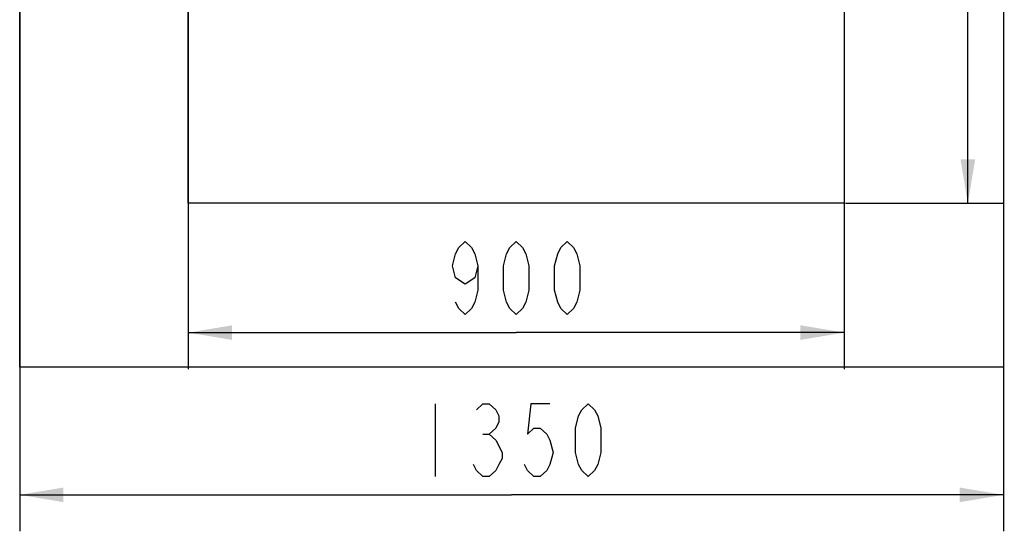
# Model space of a CAD drawing. Header units: millimetres. Extents: x 0 to 11890, y 0 to 8410.
# Tile 116 of 190: x 7058 to 8409, y 1403 to 2105. Entities that reach past the tile are written whole.
import ezdxf

# ---------------------------------------------------------------- set-up
doc = ezdxf.new("R2010")
doc.units = ezdxf.units.MM
doc.header["$LTSCALE"] = 653.95
doc.layers.get('0').update_dxf_attribs({"linetype": 'CONTINUOUS'})
doc.layers.add('R180-1-YUNDODXF_CONTINUOUS_LINE', color=7, linetype='CONTINUOUS')
doc.layers.add('R180-1-YUNDONGFANWDXF_DIMENSION', color=7, linetype='CONTINUOUS')
doc.styles.get("Standard").update_dxf_attribs({"font": 'txt', "width": 0.7})
doc.dimstyles.new('DIMSTYLE_1', dxfattribs={"dimtxt": 100, "dimasz": 60, "dimexe": 5, "dimexo": 0.2, "dimgap": 2.5, "dimtad": 1, "dimdsep": 46, "dimtxsty": 'Standard', "dimblk": '_FILLED', "dimblk1": '_FILLED', "dimblk2": '_FILLED', "dimcen": 0.09, "dimclrt": 5, "dimazin": 2, "dimtp": 0.01, "dimtm": 0.01, "dimtfac": 1, "dimtofl": 0, "dimtmove": 0, "dimatfit": 3, "dimldrblk": '_FILLED', "dimfxl": 0, "dimtolj": 1, "dimarcsym": 0})

# ---------------------------------------------------------------- blocks, each defined once
blk = doc.blocks.new('_FILLED')
at = {"color": 0, "linetype": 'ByBlock'}
blk.add_solid([(0, 0), (-1, 0.167), (-1, -0.167)], dxfattribs=at)
blk = doc.blocks.new('*D11')
at = {"layer": 'R180-1-YUNDONGFANWDXF_DIMENSION', "color": 2, "linetype": 'Continuous'}
for p, q in [((7289.6, 2750.8), (7289.6, 1625.2)), ((8189.6, 2750.8), (8189.6, 1625.2)), ((7289.6, 1675.2), (7739.6, 1675.2)), ((8189.6, 1675.2), (7739.6, 1675.2))]:
    blk.add_line(p, q, dxfattribs=at)
at = {"layer": 'R180-1-YUNDONGFANWDXF_DIMENSION', "color": 2, "linetype": 'Continuous', "xscale": 60, "yscale": 60, "zscale": 60, "rotation": 180}
blk.add_blockref('_FILLED', (7289.6, 1675.2), dxfattribs=at)
at = {"layer": 'R180-1-YUNDONGFANWDXF_DIMENSION', "color": 2, "linetype": 'Continuous', "xscale": 60, "yscale": 60, "zscale": 60}
blk.add_blockref('_FILLED', (8189.6, 1675.2), dxfattribs=at)
blk = doc.blocks.new('*D12')
at = {"layer": 'R180-1-YUNDONGFANWDXF_DIMENSION', "color": 2, "linetype": 'Continuous'}
for p, q in [((7058.3, 2975.8), (7058.3, 1402.6)), ((8408.3, 2975.8), (8408.3, 1402.6)), ((7058.3, 1452.6), (7733.3, 1452.6)), ((8408.3, 1452.6), (7733.3, 1452.6))]:
    blk.add_line(p, q, dxfattribs=at)
at = {"layer": 'R180-1-YUNDONGFANWDXF_DIMENSION', "color": 2, "linetype": 'Continuous', "xscale": 60, "yscale": 60, "zscale": 60, "rotation": 180}
blk.add_blockref('_FILLED', (7058.3, 1452.6), dxfattribs=at)
at = {"layer": 'R180-1-YUNDONGFANWDXF_DIMENSION', "color": 2, "linetype": 'Continuous', "xscale": 60, "yscale": 60, "zscale": 60}
blk.add_blockref('_FILLED', (8408.3, 1452.6), dxfattribs=at)
blk = doc.blocks.new('*D13')
at = {"layer": 'R180-1-YUNDONGFANWDXF_DIMENSION', "color": 2, "linetype": 'Continuous'}
for p, q in [((8191.6, 2752.8), (8409.3, 2752.8)), ((8359.3, 2752.8), (8359.3, 2302.8)), ((8359.3, 1852.8), (8359.3, 2302.8)), ((8191.6, 1852.8), (8409.3, 1852.8))]:
    blk.add_line(p, q, dxfattribs=at)
at = {"layer": 'R180-1-YUNDONGFANWDXF_DIMENSION', "color": 2, "linetype": 'Continuous', "xscale": 60, "yscale": 60, "zscale": 60}
for p, rotation in [((8359.3, 2752.8), 90), ((8359.3, 1852.8), 270)]:
    blk.add_blockref('_FILLED', p, dxfattribs=dict(at, rotation=rotation))

msp = doc.modelspace()

# ---------------------------------------------------------------- linework, layer by layer
at = {"layer": 'R180-1-YUNDODXF_CONTINUOUS_LINE', "color": 7, "linetype": 'Continuous'}
for p, q in [((7058.293, 1627.802), (7058.293, 2977.802)), ((8408.293, 2977.802), (8408.293, 1627.802)), ((7289.623, 1852.802), (7289.623, 2752.802)), ((8189.623, 2752.802), (8189.623, 1852.802)), ((8189.623, 1852.802), (7289.623, 1852.802)), ((8408.293, 1627.802), (7058.293, 1627.802))]:
    msp.add_line(p, q, dxfattribs=at)
at = {"layer": 'R180-1-YUNDONGFANWDXF_DIMENSION', "color": 5, "linetype": 'Continuous'}
for p, q in [((7628.283, 1577.585), (7628.283, 1477.585)), ((7693.908, 1535.919), (7702.658, 1535.919))]:
    msp.add_line(p, q, dxfattribs=at)
for points in [[(7687.113, 1766.842), (7682.738, 1750.175), (7669.612, 1741.842), (7656.488, 1750.175), (7652.113, 1766.842), (7656.488, 1783.509), (7660.863, 1791.842), (7669.612, 1800.175), (7678.363, 1791.842), (7682.738, 1783.509), (7687.113, 1766.842), (7687.113, 1733.509), (7682.738, 1716.842), (7678.363, 1708.509), (7669.612, 1700.176), (7660.863, 1708.509), (7656.488, 1716.842)], [(7739.613, 1700.176), (7730.863, 1708.509), (7726.488, 1716.842), (7722.113, 1733.509), (7722.113, 1766.842), (7726.488, 1783.509), (7730.863, 1791.842), (7739.613, 1800.175), (7748.363, 1791.842), (7752.738, 1783.509), (7757.112, 1766.842), (7757.112, 1733.509), (7752.738, 1716.842), (7748.363, 1708.509), (7739.613, 1700.176)], [(7809.613, 1700.176), (7800.863, 1708.509), (7796.488, 1716.842), (7792.113, 1733.509), (7792.113, 1766.842), (7796.488, 1783.509), (7800.863, 1791.842), (7809.613, 1800.175), (7818.363, 1791.842), (7822.738, 1783.509), (7827.113, 1766.842), (7827.113, 1733.509), (7822.738, 1716.842), (7818.363, 1708.509), (7809.613, 1700.176)], [(7685.158, 1569.252), (7693.908, 1577.585), (7702.658, 1577.585), (7711.408, 1569.252), (7715.783, 1560.919), (7715.783, 1552.585), (7711.408, 1544.252), (7702.658, 1535.919), (7711.408, 1527.585), (7720.158, 1510.919)], [(7785.783, 1577.585), (7759.533, 1577.585), (7755.157, 1535.919), (7763.908, 1544.252), (7772.658, 1544.252), (7781.408, 1535.919), (7785.783, 1527.585), (7790.158, 1510.919), (7785.783, 1494.252), (7781.408, 1485.919), (7772.658, 1477.585), (7763.908, 1477.585), (7755.157, 1485.919), (7750.783, 1494.252)], [(7838.283, 1477.585), (7829.533, 1485.919), (7825.158, 1494.252), (7820.782, 1510.919), (7820.782, 1544.252), (7825.158, 1560.919), (7829.533, 1569.252), (7838.283, 1577.585), (7847.033, 1569.252), (7851.408, 1560.919), (7855.783, 1544.252), (7855.783, 1510.919), (7851.408, 1494.252), (7847.033, 1485.919), (7838.283, 1477.585)], [(7720.158, 1510.919), (7720.158, 1502.585), (7715.783, 1494.252), (7711.408, 1485.919), (7702.658, 1477.585), (7693.908, 1477.585), (7685.158, 1485.919), (7680.783, 1494.252)]]:
    msp.add_lwpolyline(points, dxfattribs=at)

# ---------------------------------------------------------------- dimensions: what is measured, and where the dimension line sits
at = {"layer": 'R180-1-YUNDONGFANWDXF_DIMENSION', "color": 2, "linetype": 'Continuous'}
for base, p1, p2, angle, picture, middle in [((7058.283, 1452.585), (8408.283, 2976.002), (7058.283, 2976.002), 180, '*D12', (7593.283, 1452.585)), ((8359.346, 1852.802), (8191.413, 2752.802), (8191.413, 1852.802), 270, '*D13', (8359.346, 2197.802))]:
    dim = msp.add_linear_dim(base=base, p1=p1, p2=p2, angle=angle, dimstyle='DIMSTYLE_1', dxfattribs=at)
    dim.commit()
    dim.dimension.update_dxf_attribs({"geometry": picture, "text_midpoint": middle, "dimtype": 160})
dim = msp.add_linear_dim(base=(8189.613, 1675.176), p1=(7289.613, 2751.002), p2=(8189.613, 2751.002), dimstyle='DIMSTYLE_1', dxfattribs=at)
dim.commit()
dim.dimension.update_dxf_attribs({"geometry": '*D11', "text_midpoint": (7634.613, 1675.176), "dimtype": 160})

doc.saveas('drawing.dxf')
